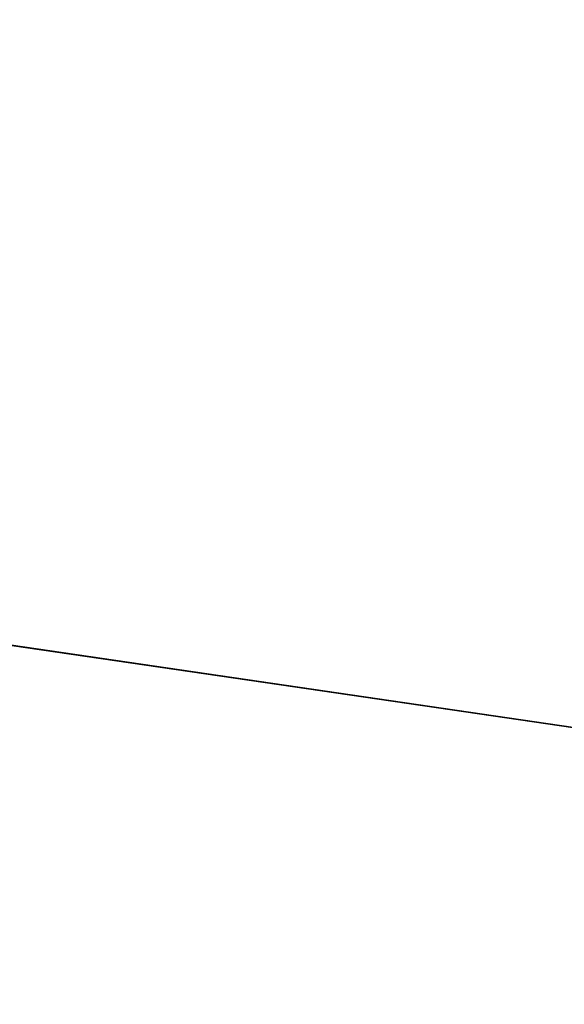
# Model space of a CAD drawing. Header units: millimetres. Extents: x -664 to 605, y -504 to 706.
# Tile 57 of 66: x -155.7463 to -155.6913, y 9.6989 to 9.7983. Entities that reach past the tile are written whole.
import ezdxf

# ---------------------------------------------------------------- set-up
doc = ezdxf.new("R2010")
doc.units = ezdxf.units.MM
doc.layers.add('1', color=7, linetype='Continuous')

# ---------------------------------------------------------------- blocks, each defined once
blk = doc.blocks.new('Bloque 07')
at = {"layer": '1', "color": 35, "true_color": 0xb87333}
for p, q in [((67.208514, 0, 540.137884), (67.220832, 0, 540.150201)), ((67.220832, 0, 540.843541), (67.208514, 0, 540.855859)), ((67.208514, 0, 540.855859), (67.220832, 0, 540.843541)), ((67.220832, 0, 540.150201), (67.208514, 0, 540.137884)), ((67.208514, 0, 542.146321), (67.220832, 0, 542.158638)), ((67.220832, 0, 542.851978), (67.208514, 0, 542.864296)), ((67.208514, 0, 542.864296), (67.220832, 0, 542.851978)), ((67.220832, 0, 542.158638), (67.208514, 0, 542.146321)), ((67.208514, 0, 544.154758), (67.220832, 0, 544.167075)), ((67.220832, 0, 544.860415), (67.208514, 0, 544.872733)), ((67.208514, 0, 544.872733), (67.220832, 0, 544.860415)), ((67.220832, 0, 544.167075), (67.208514, 0, 544.154758)), ((67.208514, 0, 546.163195), (67.220832, 0, 546.175512)), ((67.220832, 0, 546.868852), (67.208514, 0, 546.88117)), ((67.208514, 0, 546.88117), (67.220832, 0, 546.868852)), ((67.220832, 0, 546.175512), (67.208514, 0, 546.163195)), ((67.208514, 0, 548.171632), (67.220832, 0, 548.183949)), ((67.220832, 0, 548.877289), (67.208514, 0, 548.889607)), ((67.208514, 0, 548.889607), (67.220832, 0, 548.877289)), ((67.220832, 0, 548.183949), (67.208514, 0, 548.171632)), ((67.208514, 0, 550.180069), (67.220832, 0, 550.192386)), ((67.220832, 0, 550.885726), (67.208514, 0, 550.898044)), ((67.208514, 0, 550.898044), (67.220832, 0, 550.885726)), ((67.220832, 0, 550.192386), (67.208514, 0, 550.180069)), ((67.208514, 0, 552.188506), (67.220832, 0, 552.200823)), ((67.220832, 0, 552.894163), (67.208514, 0, 552.906481)), ((67.208514, 0, 552.906481), (67.220832, 0, 552.894163)), ((67.220832, 0, 552.200823), (67.208514, 0, 552.188506)), ((67.208514, 0, 554.196943), (67.220832, 0, 554.20926)), ((67.220832, 0, 554.9026), (67.208514, 0, 554.914918)), ((67.208514, 0, 554.914918), (67.220832, 0, 554.9026)), ((67.220832, 0, 554.20926), (67.208514, 0, 554.196943)), ((67.208514, 0, 556.20538), (67.220832, 0, 556.217697)), ((67.220832, 0, 556.911037), (67.208514, 0, 556.923355)), ((67.208514, 0, 556.923355), (67.220832, 0, 556.911037)), ((67.220832, 0, 556.217697), (67.208514, 0, 556.20538)), ((67.208514, 0, 558.213817), (67.220832, 0, 558.226134)), ((67.220832, 0, 558.919474), (67.208514, 0, 558.931792)), ((67.208514, 0, 558.931792), (67.220832, 0, 558.919474)), ((67.220832, 0, 558.226134), (67.208514, 0, 558.213817)), ((67.208514, 0, 560.222254), (67.220832, 0, 560.234571)), ((67.220832, 0, 560.927911), (67.208514, 0, 560.940229)), ((67.208514, 0, 560.940229), (67.220832, 0, 560.927911)), ((67.220832, 0, 560.234571), (67.208514, 0, 560.222254)), ((67.208514, 0, 562.230691), (67.220832, 0, 562.243008)), ((67.220832, 0, 562.936348), (67.208514, 0, 562.948666)), ((67.208514, 0, 562.948666), (67.220832, 0, 562.936348)), ((67.220832, 0, 562.243008), (67.208514, 0, 562.230691)), ((67.208514, 0, 564.239128), (67.220832, 0, 564.251445)), ((67.220832, 0, 564.944785), (67.208514, 0, 564.957103)), ((67.208514, 0, 564.957103), (67.220832, 0, 564.944785)), ((67.220832, 0, 564.251445), (67.208514, 0, 564.239128)), ((67.208514, 0, 566.247565), (67.220832, 0, 566.259882)), ((67.220832, 0, 566.953223), (67.208514, 0, 566.96554)), ((67.208514, 0, 566.96554), (67.220832, 0, 566.953223)), ((67.220832, 0, 566.259882), (67.208514, 0, 566.247565)), ((67.208514, 0, 568.256002), (67.220832, 0, 568.268319)), ((67.220832, 0, 568.96166), (67.208514, 0, 568.973977)), ((67.208514, 0, 568.973977), (67.220832, 0, 568.96166)), ((67.220832, 0, 568.268319), (67.208514, 0, 568.256002)), ((67.208514, 0, 570.264439), (67.220832, 0, 570.276756)), ((67.220832, 0, 570.970097), (67.208514, 0, 570.982414)), ((67.208514, 0, 570.982414), (67.220832, 0, 570.970097)), ((67.220832, 0, 570.276756), (67.208514, 0, 570.264439)), ((67.208514, 0, 572.272876), (67.220832, 0, 572.285193)), ((67.220832, 0, 572.978534), (67.208514, 0, 572.990851)), ((67.208514, 0, 572.990851), (67.220832, 0, 572.978534)), ((67.220832, 0, 572.285193), (67.208514, 0, 572.272876)), ((67.208514, 0, 574.281313), (67.220832, 0, 574.29363)), ((67.220832, 0, 574.986971), (67.208514, 0, 574.999288)), ((67.208514, 0, 574.999288), (67.220832, 0, 574.986971)), ((67.220832, 0, 574.29363), (67.208514, 0, 574.281313)), ((67.208514, 0, 576.28975), (67.220832, 0, 576.302067)), ((67.220832, 0, 576.995408), (67.208514, 0, 577.007725)), ((67.208514, 0, 577.007725), (67.220832, 0, 576.995408)), ((67.220832, 0, 576.302067), (67.208514, 0, 576.28975)), ((67.208514, 0, 578.298187), (67.220832, 0, 578.310504)), ((67.220832, 0, 579.003845), (67.208514, 0, 579.016162)), ((67.208514, 0, 579.016162), (67.220832, 0, 579.003845)), ((67.220832, 0, 578.310504), (67.208514, 0, 578.298187)), ((67.208514, 0, 580.306624), (67.220832, 0, 580.318941)), ((67.220832, 0, 581.012282), (67.208514, 0, 581.024599)), ((67.208514, 0, 581.024599), (67.220832, 0, 581.012282)), ((67.220832, 0, 580.318941), (67.208514, 0, 580.306624)), ((67.208514, 0, 582.315061), (67.220832, 0, 582.327378)), ((67.220832, 0, 583.020719), (67.208514, 0, 583.033036)), ((67.208514, 0, 583.033036), (67.220832, 0, 583.020719)), ((67.220832, 0, 582.327378), (67.208514, 0, 582.315061)), ((67.208514, 0, 584.323498), (67.220832, 0, 584.335815)), ((67.220832, 0, 585.029156), (67.208514, 0, 585.041473)), ((67.208514, 0, 585.041473), (67.220832, 0, 585.029156)), ((67.220832, 0, 584.335815), (67.208514, 0, 584.323498)), ((67.208514, 0, 586.331935), (67.220832, 0, 586.344252)), ((67.220832, 0, 587.037593), (67.208514, 0, 587.04991)), ((67.208514, 0, 587.04991), (67.220832, 0, 587.037593)), ((67.220832, 0, 586.344252), (67.208514, 0, 586.331935)), ((67.220832, 0, 540.150201), (67.232712, 0, 540.162941)), ((67.232712, 0, 540.830802), (67.220832, 0, 540.843541)), ((67.220832, 0, 540.843541), (67.232712, 0, 540.830802)), ((67.232712, 0, 540.162941), (67.220832, 0, 540.150201)), ((67.220832, 0, 542.158638), (67.232712, 0, 542.171378)), ((67.232712, 0, 542.839239), (67.220832, 0, 542.851978)), ((67.220832, 0, 542.851978), (67.232712, 0, 542.839239)), ((67.232712, 0, 542.171378), (67.220832, 0, 542.158638)), ((67.220832, 0, 544.167075), (67.232712, 0, 544.179815)), ((67.232712, 0, 544.847676), (67.220832, 0, 544.860415)), ((67.220832, 0, 544.860415), (67.232712, 0, 544.847676)), ((67.232712, 0, 544.179815), (67.220832, 0, 544.167075)), ((67.220832, 0, 546.175512), (67.232712, 0, 546.188252)), ((67.232712, 0, 546.856113), (67.220832, 0, 546.868852)), ((67.220832, 0, 546.868852), (67.232712, 0, 546.856113)), ((67.232712, 0, 546.188252), (67.220832, 0, 546.175512)), ((67.220832, 0, 548.183949), (67.232712, 0, 548.196689)), ((67.232712, 0, 548.86455), (67.220832, 0, 548.877289)), ((67.220832, 0, 548.877289), (67.232712, 0, 548.86455)), ((67.232712, 0, 548.196689), (67.220832, 0, 548.183949)), ((67.220832, 0, 550.192386), (67.232712, 0, 550.205126)), ((67.232712, 0, 550.872987), (67.220832, 0, 550.885726)), ((67.220832, 0, 550.885726), (67.232712, 0, 550.872987)), ((67.232712, 0, 550.205126), (67.220832, 0, 550.192386)), ((67.220832, 0, 552.200823), (67.232712, 0, 552.213563)), ((67.232712, 0, 552.881424), (67.220832, 0, 552.894163)), ((67.220832, 0, 552.894163), (67.232712, 0, 552.881424)), ((67.232712, 0, 552.213563), (67.220832, 0, 552.200823)), ((67.220832, 0, 554.20926), (67.232712, 0, 554.222)), ((67.232712, 0, 554.889861), (67.220832, 0, 554.9026)), ((67.220832, 0, 554.9026), (67.232712, 0, 554.889861)), ((67.232712, 0, 554.222), (67.220832, 0, 554.20926)), ((67.220832, 0, 556.217697), (67.232712, 0, 556.230437)), ((67.232712, 0, 556.898298), (67.220832, 0, 556.911037)), ((67.220832, 0, 556.911037), (67.232712, 0, 556.898298)), ((67.232712, 0, 556.230437), (67.220832, 0, 556.217697)), ((67.220832, 0, 558.226134), (67.232712, 0, 558.238874)), ((67.232712, 0, 558.906735), (67.220832, 0, 558.919474)), ((67.220832, 0, 558.919474), (67.232712, 0, 558.906735)), ((67.232712, 0, 558.238874), (67.220832, 0, 558.226134)), ((67.220832, 0, 560.234571), (67.232712, 0, 560.247311)), ((67.232712, 0, 560.915172), (67.220832, 0, 560.927911)), ((67.220832, 0, 560.927911), (67.232712, 0, 560.915172)), ((67.232712, 0, 560.247311), (67.220832, 0, 560.234571)), ((67.220832, 0, 562.243008), (67.232712, 0, 562.255748)), ((67.232712, 0, 562.923609), (67.220832, 0, 562.936348)), ((67.220832, 0, 562.936348), (67.232712, 0, 562.923609)), ((67.232712, 0, 562.255748), (67.220832, 0, 562.243008)), ((67.220832, 0, 564.251445), (67.232712, 0, 564.264185)), ((67.232712, 0, 564.932046), (67.220832, 0, 564.944785)), ((67.220832, 0, 564.944785), (67.232712, 0, 564.932046)), ((67.232712, 0, 564.264185), (67.220832, 0, 564.251445)), ((67.220832, 0, 566.259882), (67.232712, 0, 566.272622)), ((67.232712, 0, 566.940483), (67.220832, 0, 566.953223)), ((67.220832, 0, 566.953223), (67.232712, 0, 566.940483)), ((67.232712, 0, 566.272622), (67.220832, 0, 566.259882)), ((67.220832, 0, 568.268319), (67.232712, 0, 568.281059)), ((67.232712, 0, 568.94892), (67.220832, 0, 568.96166)), ((67.220832, 0, 568.96166), (67.232712, 0, 568.94892)), ((67.232712, 0, 568.281059), (67.220832, 0, 568.268319)), ((67.220832, 0, 570.276756), (67.232712, 0, 570.289496)), ((67.232712, 0, 570.957357), (67.220832, 0, 570.970097)), ((67.220832, 0, 570.970097), (67.232712, 0, 570.957357)), ((67.232712, 0, 570.289496), (67.220832, 0, 570.276756)), ((67.220832, 0, 572.285193), (67.232712, 0, 572.297933)), ((67.232712, 0, 572.965794), (67.220832, 0, 572.978534)), ((67.220832, 0, 572.978534), (67.232712, 0, 572.965794)), ((67.232712, 0, 572.297933), (67.220832, 0, 572.285193)), ((67.220832, 0, 574.29363), (67.232712, 0, 574.30637)), ((67.232712, 0, 574.974231), (67.220832, 0, 574.986971)), ((67.220832, 0, 574.986971), (67.232712, 0, 574.974231)), ((67.232712, 0, 574.30637), (67.220832, 0, 574.29363)), ((67.220832, 0, 576.302067), (67.232712, 0, 576.314807)), ((67.232712, 0, 576.982668), (67.220832, 0, 576.995408)), ((67.220832, 0, 576.995408), (67.232712, 0, 576.982668)), ((67.232712, 0, 576.314807), (67.220832, 0, 576.302067)), ((67.220832, 0, 578.310504), (67.232712, 0, 578.323244)), ((67.232712, 0, 578.991105), (67.220832, 0, 579.003845)), ((67.220832, 0, 579.003845), (67.232712, 0, 578.991105)), ((67.232712, 0, 578.323244), (67.220832, 0, 578.310504)), ((67.220832, 0, 580.318941), (67.232712, 0, 580.331681)), ((67.232712, 0, 580.999542), (67.220832, 0, 581.012282)), ((67.220832, 0, 581.012282), (67.232712, 0, 580.999542)), ((67.232712, 0, 580.331681), (67.220832, 0, 580.318941)), ((67.220832, 0, 582.327378), (67.232712, 0, 582.340118)), ((67.232712, 0, 583.007979), (67.220832, 0, 583.020719)), ((67.220832, 0, 583.020719), (67.232712, 0, 583.007979)), ((67.232712, 0, 582.340118), (67.220832, 0, 582.327378)), ((67.220832, 0, 584.335815), (67.232712, 0, 584.348555)), ((67.232712, 0, 585.016416), (67.220832, 0, 585.029156)), ((67.220832, 0, 585.029156), (67.232712, 0, 585.016416)), ((67.232712, 0, 584.348555), (67.220832, 0, 584.335815)), ((67.220832, 0, 586.344252), (67.232712, 0, 586.356992)), ((67.232712, 0, 587.024853), (67.220832, 0, 587.037593)), ((67.220832, 0, 587.037593), (67.232712, 0, 587.024853)), ((67.232712, 0, 586.356992), (67.220832, 0, 586.344252)), ((67.232712, 0, 540.162941), (67.24414, 0, 540.176087)), ((67.24414, 0, 540.817655), (67.232712, 0, 540.830802)), ((67.232712, 0, 540.830802), (67.24414, 0, 540.817655)), ((67.24414, 0, 540.176087), (67.232712, 0, 540.162941)), ((67.232712, 0, 542.171378), (67.24414, 0, 542.184524)), ((67.24414, 0, 542.826092), (67.232712, 0, 542.839239)), ((67.232712, 0, 542.839239), (67.24414, 0, 542.826092)), ((67.24414, 0, 542.184524), (67.232712, 0, 542.171378)), ((67.232712, 0, 544.179815), (67.24414, 0, 544.192961)), ((67.24414, 0, 544.834529), (67.232712, 0, 544.847676)), ((67.232712, 0, 544.847676), (67.24414, 0, 544.834529)), ((67.24414, 0, 544.192961), (67.232712, 0, 544.179815)), ((67.232712, 0, 546.188252), (67.24414, 0, 546.201398)), ((67.24414, 0, 546.842966), (67.232712, 0, 546.856113)), ((67.232712, 0, 546.856113), (67.24414, 0, 546.842966)), ((67.24414, 0, 546.201398), (67.232712, 0, 546.188252)), ((67.232712, 0, 548.196689), (67.24414, 0, 548.209835)), ((67.24414, 0, 548.851403), (67.232712, 0, 548.86455)), ((67.232712, 0, 548.86455), (67.24414, 0, 548.851403)), ((67.24414, 0, 548.209835), (67.232712, 0, 548.196689)), ((67.232712, 0, 550.205126), (67.24414, 0, 550.218272)), ((67.24414, 0, 550.85984), (67.232712, 0, 550.872987)), ((67.232712, 0, 550.872987), (67.24414, 0, 550.85984)), ((67.24414, 0, 550.218272), (67.232712, 0, 550.205126)), ((67.232712, 0, 552.213563), (67.24414, 0, 552.226709)), ((67.24414, 0, 552.868277), (67.232712, 0, 552.881424)), ((67.232712, 0, 552.881424), (67.24414, 0, 552.868277)), ((67.24414, 0, 552.226709), (67.232712, 0, 552.213563)), ((67.232712, 0, 554.222), (67.24414, 0, 554.235146)), ((67.24414, 0, 554.876714), (67.232712, 0, 554.889861)), ((67.232712, 0, 554.889861), (67.24414, 0, 554.876714)), ((67.24414, 0, 554.235146), (67.232712, 0, 554.222)), ((67.232712, 0, 556.230437), (67.24414, 0, 556.243583)), ((67.24414, 0, 556.885151), (67.232712, 0, 556.898298)), ((67.232712, 0, 556.898298), (67.24414, 0, 556.885151)), ((67.24414, 0, 556.243583), (67.232712, 0, 556.230437)), ((67.232712, 0, 558.238874), (67.24414, 0, 558.25202)), ((67.24414, 0, 558.893588), (67.232712, 0, 558.906735)), ((67.232712, 0, 558.906735), (67.24414, 0, 558.893588)), ((67.24414, 0, 558.25202), (67.232712, 0, 558.238874)), ((67.232712, 0, 560.247311), (67.24414, 0, 560.260457)), ((67.24414, 0, 560.902025), (67.232712, 0, 560.915172)), ((67.232712, 0, 560.915172), (67.24414, 0, 560.902025)), ((67.24414, 0, 560.260457), (67.232712, 0, 560.247311)), ((67.232712, 0, 562.255748), (67.24414, 0, 562.268894)), ((67.24414, 0, 562.910462), (67.232712, 0, 562.923609)), ((67.232712, 0, 562.923609), (67.24414, 0, 562.910462)), ((67.24414, 0, 562.268894), (67.232712, 0, 562.255748)), ((67.232712, 0, 564.264185), (67.24414, 0, 564.277331)), ((67.24414, 0, 564.918899), (67.232712, 0, 564.932046)), ((67.232712, 0, 564.932046), (67.24414, 0, 564.918899)), ((67.24414, 0, 564.277331), (67.232712, 0, 564.264185)), ((67.232712, 0, 566.272622), (67.24414, 0, 566.285768)), ((67.24414, 0, 566.927336), (67.232712, 0, 566.940483)), ((67.232712, 0, 566.940483), (67.24414, 0, 566.927336)), ((67.24414, 0, 566.285768), (67.232712, 0, 566.272622)), ((67.232712, 0, 568.281059), (67.24414, 0, 568.294205)), ((67.24414, 0, 568.935773), (67.232712, 0, 568.94892)), ((67.232712, 0, 568.94892), (67.24414, 0, 568.935773)), ((67.24414, 0, 568.294205), (67.232712, 0, 568.281059)), ((67.232712, 0, 570.289496), (67.24414, 0, 570.302642)), ((67.24414, 0, 570.94421), (67.232712, 0, 570.957357)), ((67.232712, 0, 570.957357), (67.24414, 0, 570.94421)), ((67.24414, 0, 570.302642), (67.232712, 0, 570.289496)), ((67.232712, 0, 572.297933), (67.24414, 0, 572.311079)), ((67.24414, 0, 572.952647), (67.232712, 0, 572.965794)), ((67.232712, 0, 572.965794), (67.24414, 0, 572.952647)), ((67.24414, 0, 572.311079), (67.232712, 0, 572.297933)), ((67.232712, 0, 574.30637), (67.24414, 0, 574.319516)), ((67.24414, 0, 574.961084), (67.232712, 0, 574.974231)), ((67.232712, 0, 574.974231), (67.24414, 0, 574.961084)), ((67.24414, 0, 574.319516), (67.232712, 0, 574.30637)), ((67.232712, 0, 576.314807), (67.24414, 0, 576.327953)), ((67.24414, 0, 576.969521), (67.232712, 0, 576.982668)), ((67.232712, 0, 576.982668), (67.24414, 0, 576.969521)), ((67.24414, 0, 576.327953), (67.232712, 0, 576.314807)), ((67.232712, 0, 578.323244), (67.24414, 0, 578.33639)), ((67.24414, 0, 578.977958), (67.232712, 0, 578.991105)), ((67.232712, 0, 578.991105), (67.24414, 0, 578.977958)), ((67.24414, 0, 578.33639), (67.232712, 0, 578.323244)), ((67.232712, 0, 580.331681), (67.24414, 0, 580.344827)), ((67.24414, 0, 580.986395), (67.232712, 0, 580.999542)), ((67.232712, 0, 580.999542), (67.24414, 0, 580.986395)), ((67.24414, 0, 580.344827), (67.232712, 0, 580.331681)), ((67.232712, 0, 582.340118), (67.24414, 0, 582.353264)), ((67.24414, 0, 582.994832), (67.232712, 0, 583.007979)), ((67.232712, 0, 583.007979), (67.24414, 0, 582.994832)), ((67.24414, 0, 582.353264), (67.232712, 0, 582.340118)), ((67.232712, 0, 584.348555), (67.24414, 0, 584.361701)), ((67.24414, 0, 585.003269), (67.232712, 0, 585.016416)), ((67.232712, 0, 585.016416), (67.24414, 0, 585.003269)), ((67.24414, 0, 584.361701), (67.232712, 0, 584.348555)), ((67.232712, 0, 586.356992), (67.24414, 0, 586.370138)), ((67.24414, 0, 587.011706), (67.232712, 0, 587.024853)), ((67.232712, 0, 587.024853), (67.24414, 0, 587.011706)), ((67.24414, 0, 586.370138), (67.232712, 0, 586.356992)), ((67.24414, 0, 540.176087), (67.255102, 0, 540.189624)), ((67.255102, 0, 540.804118), (67.24414, 0, 540.817655)), ((67.24414, 0, 540.817655), (67.255102, 0, 540.804118)), ((67.255102, 0, 540.189624), (67.24414, 0, 540.176087)), ((67.24414, 0, 542.184524), (67.255102, 0, 542.198061)), ((67.255102, 0, 542.812555), (67.24414, 0, 542.826092)), ((67.24414, 0, 542.826092), (67.255102, 0, 542.812555)), ((67.255102, 0, 542.198061), (67.24414, 0, 542.184524)), ((67.24414, 0, 544.192961), (67.255102, 0, 544.206498)), ((67.255102, 0, 544.820992), (67.24414, 0, 544.834529)), ((67.24414, 0, 544.834529), (67.255102, 0, 544.820992)), ((67.255102, 0, 544.206498), (67.24414, 0, 544.192961)), ((67.24414, 0, 546.201398), (67.255102, 0, 546.214935)), ((67.255102, 0, 546.829429), (67.24414, 0, 546.842966)), ((67.24414, 0, 546.842966), (67.255102, 0, 546.829429)), ((67.255102, 0, 546.214935), (67.24414, 0, 546.201398)), ((67.24414, 0, 548.209835), (67.255102, 0, 548.223372)), ((67.255102, 0, 548.837866), (67.24414, 0, 548.851403)), ((67.24414, 0, 548.851403), (67.255102, 0, 548.837866)), ((67.255102, 0, 548.223372), (67.24414, 0, 548.209835)), ((67.24414, 0, 550.218272), (67.255102, 0, 550.231809)), ((67.255102, 0, 550.846303), (67.24414, 0, 550.85984)), ((67.24414, 0, 550.85984), (67.255102, 0, 550.846303)), ((67.255102, 0, 550.231809), (67.24414, 0, 550.218272)), ((67.24414, 0, 552.226709), (67.255102, 0, 552.240246)), ((67.255102, 0, 552.85474), (67.24414, 0, 552.868277)), ((67.24414, 0, 552.868277), (67.255102, 0, 552.85474)), ((67.255102, 0, 552.240246), (67.24414, 0, 552.226709)), ((67.24414, 0, 554.235146), (67.255102, 0, 554.248683)), ((67.255102, 0, 554.863177), (67.24414, 0, 554.876714)), ((67.24414, 0, 554.876714), (67.255102, 0, 554.863177)), ((67.255102, 0, 554.248683), (67.24414, 0, 554.235146)), ((67.24414, 0, 556.243583), (67.255102, 0, 556.257121)), ((67.255102, 0, 556.871614), (67.24414, 0, 556.885151)), ((67.24414, 0, 556.885151), (67.255102, 0, 556.871614)), ((67.255102, 0, 556.257121), (67.24414, 0, 556.243583)), ((67.24414, 0, 558.25202), (67.255102, 0, 558.265558)), ((67.255102, 0, 558.880051), (67.24414, 0, 558.893588)), ((67.24414, 0, 558.893588), (67.255102, 0, 558.880051)), ((67.255102, 0, 558.265558), (67.24414, 0, 558.25202)), ((67.24414, 0, 560.260457), (67.255102, 0, 560.273995)), ((67.255102, 0, 560.888488), (67.24414, 0, 560.902025)), ((67.24414, 0, 560.902025), (67.255102, 0, 560.888488)), ((67.255102, 0, 560.273995), (67.24414, 0, 560.260457)), ((67.24414, 0, 562.268894), (67.255102, 0, 562.282432)), ((67.255102, 0, 562.896925), (67.24414, 0, 562.910462)), ((67.24414, 0, 562.910462), (67.255102, 0, 562.896925)), ((67.255102, 0, 562.282432), (67.24414, 0, 562.268894)), ((67.24414, 0, 564.277331), (67.255102, 0, 564.290869)), ((67.255102, 0, 564.905362), (67.24414, 0, 564.918899)), ((67.24414, 0, 564.918899), (67.255102, 0, 564.905362)), ((67.255102, 0, 564.290869), (67.24414, 0, 564.277331)), ((67.24414, 0, 566.285768), (67.255102, 0, 566.299306)), ((67.255102, 0, 566.913799), (67.24414, 0, 566.927336)), ((67.24414, 0, 566.927336), (67.255102, 0, 566.913799)), ((67.255102, 0, 566.299306), (67.24414, 0, 566.285768)), ((67.24414, 0, 568.294205), (67.255102, 0, 568.307743)), ((67.255102, 0, 568.922236), (67.24414, 0, 568.935773)), ((67.24414, 0, 568.935773), (67.255102, 0, 568.922236)), ((67.255102, 0, 568.307743), (67.24414, 0, 568.294205)), ((67.24414, 0, 570.302642), (67.255102, 0, 570.31618)), ((67.255102, 0, 570.930673), (67.24414, 0, 570.94421)), ((67.24414, 0, 570.94421), (67.255102, 0, 570.930673)), ((67.255102, 0, 570.31618), (67.24414, 0, 570.302642)), ((67.24414, 0, 572.311079), (67.255102, 0, 572.324617)), ((67.255102, 0, 572.93911), (67.24414, 0, 572.952647)), ((67.24414, 0, 572.952647), (67.255102, 0, 572.93911)), ((67.255102, 0, 572.324617), (67.24414, 0, 572.311079)), ((67.24414, 0, 574.319516), (67.255102, 0, 574.333054)), ((67.255102, 0, 574.947547), (67.24414, 0, 574.961084)), ((67.24414, 0, 574.961084), (67.255102, 0, 574.947547)), ((67.255102, 0, 574.333054), (67.24414, 0, 574.319516)), ((67.24414, 0, 576.327953), (67.255102, 0, 576.341491)), ((67.255102, 0, 576.955984), (67.24414, 0, 576.969521)), ((67.24414, 0, 576.969521), (67.255102, 0, 576.955984)), ((67.255102, 0, 576.341491), (67.24414, 0, 576.327953)), ((67.24414, 0, 578.33639), (67.255102, 0, 578.349928)), ((67.255102, 0, 578.964421), (67.24414, 0, 578.977958)), ((67.24414, 0, 578.977958), (67.255102, 0, 578.964421)), ((67.255102, 0, 578.349928), (67.24414, 0, 578.33639)), ((67.24414, 0, 580.344827), (67.255102, 0, 580.358365)), ((67.255102, 0, 580.972858), (67.24414, 0, 580.986395)), ((67.24414, 0, 580.986395), (67.255102, 0, 580.972858)), ((67.255102, 0, 580.358365), (67.24414, 0, 580.344827)), ((67.24414, 0, 582.353264), (67.255102, 0, 582.366802)), ((67.255102, 0, 582.981295), (67.24414, 0, 582.994832)), ((67.24414, 0, 582.994832), (67.255102, 0, 582.981295)), ((67.255102, 0, 582.366802), (67.24414, 0, 582.353264)), ((67.24414, 0, 584.361701), (67.255102, 0, 584.375239)), ((67.255102, 0, 584.989732), (67.24414, 0, 585.003269)), ((67.24414, 0, 585.003269), (67.255102, 0, 584.989732)), ((67.255102, 0, 584.375239), (67.24414, 0, 584.361701)), ((67.24414, 0, 586.370138), (67.255102, 0, 586.383676)), ((67.255102, 0, 586.998169), (67.24414, 0, 587.011706)), ((67.24414, 0, 587.011706), (67.255102, 0, 586.998169)), ((67.255102, 0, 586.383676), (67.24414, 0, 586.370138)), ((67.255102, 0, 540.189624), (67.265585, 0, 540.203536)), ((67.265585, 0, 540.790206), (67.255102, 0, 540.804118)), ((67.255102, 0, 540.804118), (67.265585, 0, 540.790206)), ((67.265585, 0, 540.203536), (67.255102, 0, 540.189624)), ((67.255102, 0, 542.198061), (67.265585, 0, 542.211973)), ((67.265585, 0, 542.798643), (67.255102, 0, 542.812555)), ((67.255102, 0, 542.812555), (67.265585, 0, 542.798643)), ((67.265585, 0, 542.211973), (67.255102, 0, 542.198061)), ((67.255102, 0, 544.206498), (67.265585, 0, 544.22041)), ((67.265585, 0, 544.80708), (67.255102, 0, 544.820992)), ((67.255102, 0, 544.820992), (67.265585, 0, 544.80708)), ((67.265585, 0, 544.22041), (67.255102, 0, 544.206498)), ((67.255102, 0, 546.214935), (67.265585, 0, 546.228847)), ((67.265585, 0, 546.815517), (67.255102, 0, 546.829429)), ((67.255102, 0, 546.829429), (67.265585, 0, 546.815517)), ((67.265585, 0, 546.228847), (67.255102, 0, 546.214935)), ((67.255102, 0, 548.223372), (67.265585, 0, 548.237284)), ((67.265585, 0, 548.823954), (67.255102, 0, 548.837866)), ((67.255102, 0, 548.837866), (67.265585, 0, 548.823954)), ((67.265585, 0, 548.237284), (67.255102, 0, 548.223372)), ((67.255102, 0, 550.231809), (67.265585, 0, 550.245721)), ((67.265585, 0, 550.832391), (67.255102, 0, 550.846303)), ((67.255102, 0, 550.846303), (67.265585, 0, 550.832391)), ((67.265585, 0, 550.245721), (67.255102, 0, 550.231809)), ((67.255102, 0, 552.240246), (67.265585, 0, 552.254158)), ((67.265585, 0, 552.840828), (67.255102, 0, 552.85474)), ((67.255102, 0, 552.85474), (67.265585, 0, 552.840828)), ((67.265585, 0, 552.254158), (67.255102, 0, 552.240246)), ((67.255102, 0, 554.248683), (67.265585, 0, 554.262595)), ((67.265585, 0, 554.849265), (67.255102, 0, 554.863177)), ((67.255102, 0, 554.863177), (67.265585, 0, 554.849265)), ((67.265585, 0, 554.262595), (67.255102, 0, 554.248683)), ((67.255102, 0, 556.257121), (67.265585, 0, 556.271032)), ((67.265585, 0, 556.857702), (67.255102, 0, 556.871614)), ((67.255102, 0, 556.871614), (67.265585, 0, 556.857702)), ((67.265585, 0, 556.271032), (67.255102, 0, 556.257121)), ((67.255102, 0, 558.265558), (67.265585, 0, 558.279469)), ((67.265585, 0, 558.866139), (67.255102, 0, 558.880051)), ((67.255102, 0, 558.880051), (67.265585, 0, 558.866139)), ((67.265585, 0, 558.279469), (67.255102, 0, 558.265558)), ((67.255102, 0, 560.273995), (67.265585, 0, 560.287906)), ((67.265585, 0, 560.874576), (67.255102, 0, 560.888488)), ((67.255102, 0, 560.888488), (67.265585, 0, 560.874576)), ((67.265585, 0, 560.287906), (67.255102, 0, 560.273995)), ((67.255102, 0, 562.282432), (67.265585, 0, 562.296343)), ((67.265585, 0, 562.883013), (67.255102, 0, 562.896925)), ((67.255102, 0, 562.896925), (67.265585, 0, 562.883013)), ((67.265585, 0, 562.296343), (67.255102, 0, 562.282432)), ((67.255102, 0, 564.290869), (67.265585, 0, 564.30478)), ((67.265585, 0, 564.89145), (67.255102, 0, 564.905362)), ((67.255102, 0, 564.905362), (67.265585, 0, 564.89145)), ((67.265585, 0, 564.30478), (67.255102, 0, 564.290869)), ((67.255102, 0, 566.299306), (67.265585, 0, 566.313217)), ((67.265585, 0, 566.899887), (67.255102, 0, 566.913799)), ((67.255102, 0, 566.913799), (67.265585, 0, 566.899887)), ((67.265585, 0, 566.313217), (67.255102, 0, 566.299306)), ((67.255102, 0, 568.307743), (67.265585, 0, 568.321654)), ((67.265585, 0, 568.908324), (67.255102, 0, 568.922236)), ((67.255102, 0, 568.922236), (67.265585, 0, 568.908324)), ((67.265585, 0, 568.321654), (67.255102, 0, 568.307743)), ((67.255102, 0, 570.31618), (67.265585, 0, 570.330091)), ((67.265585, 0, 570.916761), (67.255102, 0, 570.930673)), ((67.255102, 0, 570.930673), (67.265585, 0, 570.916761)), ((67.265585, 0, 570.330091), (67.255102, 0, 570.31618)), ((67.255102, 0, 572.324617), (67.265585, 0, 572.338528)), ((67.265585, 0, 572.925198), (67.255102, 0, 572.93911)), ((67.255102, 0, 572.93911), (67.265585, 0, 572.925198)), ((67.265585, 0, 572.338528), (67.255102, 0, 572.324617)), ((67.255102, 0, 574.333054), (67.265585, 0, 574.346965)), ((67.265585, 0, 574.933635), (67.255102, 0, 574.947547)), ((67.255102, 0, 574.947547), (67.265585, 0, 574.933635)), ((67.265585, 0, 574.346965), (67.255102, 0, 574.333054)), ((67.255102, 0, 576.341491), (67.265585, 0, 576.355402)), ((67.265585, 0, 576.942072), (67.255102, 0, 576.955984)), ((67.255102, 0, 576.955984), (67.265585, 0, 576.942072)), ((67.265585, 0, 576.355402), (67.255102, 0, 576.341491)), ((67.255102, 0, 578.349928), (67.265585, 0, 578.363839)), ((67.265585, 0, 578.950509), (67.255102, 0, 578.964421)), ((67.255102, 0, 578.964421), (67.265585, 0, 578.950509)), ((67.265585, 0, 578.363839), (67.255102, 0, 578.349928)), ((67.255102, 0, 580.358365), (67.265585, 0, 580.372276)), ((67.265585, 0, 580.958946), (67.255102, 0, 580.972858)), ((67.255102, 0, 580.972858), (67.265585, 0, 580.958946)), ((67.265585, 0, 580.372276), (67.255102, 0, 580.358365)), ((67.255102, 0, 582.366802), (67.265585, 0, 582.380713)), ((67.265585, 0, 582.967383), (67.255102, 0, 582.981295)), ((67.255102, 0, 582.981295), (67.265585, 0, 582.967383)), ((67.265585, 0, 582.380713), (67.255102, 0, 582.366802)), ((67.255102, 0, 584.375239), (67.265585, 0, 584.38915)), ((67.265585, 0, 584.97582), (67.255102, 0, 584.989732)), ((67.255102, 0, 584.989732), (67.265585, 0, 584.97582)), ((67.265585, 0, 584.38915), (67.255102, 0, 584.375239)), ((67.255102, 0, 586.383676), (67.265585, 0, 586.397587)), ((67.265585, 0, 586.984257), (67.255102, 0, 586.998169)), ((67.255102, 0, 586.998169), (67.265585, 0, 586.984257)), ((67.265585, 0, 586.397587), (67.255102, 0, 586.383676)), ((67.265585, 0, 540.203536), (67.275577, 0, 540.217805)), ((67.275576, 0, 540.775937), (67.265585, 0, 540.790206)), ((67.265585, 0, 540.790206), (67.275576, 0, 540.775937)), ((67.275577, 0, 540.217805), (67.265585, 0, 540.203536)), ((67.265585, 0, 542.211973), (67.275577, 0, 542.226242)), ((67.275576, 0, 542.784374), (67.265585, 0, 542.798643)), ((67.265585, 0, 542.798643), (67.275576, 0, 542.784374)), ((67.275577, 0, 542.226242), (67.265585, 0, 542.211973)), ((67.265585, 0, 544.22041), (67.275577, 0, 544.234679)), ((67.275576, 0, 544.792811), (67.265585, 0, 544.80708)), ((67.265585, 0, 544.80708), (67.275576, 0, 544.792811)), ((67.275577, 0, 544.234679), (67.265585, 0, 544.22041)), ((67.265585, 0, 546.228847), (67.275577, 0, 546.243116)), ((67.275576, 0, 546.801248), (67.265585, 0, 546.815517)), ((67.265585, 0, 546.815517), (67.275576, 0, 546.801248)), ((67.275577, 0, 546.243116), (67.265585, 0, 546.228847)), ((67.265585, 0, 548.237284), (67.275577, 0, 548.251553)), ((67.275576, 0, 548.809685), (67.265585, 0, 548.823954)), ((67.265585, 0, 548.823954), (67.275576, 0, 548.809685)), ((67.275577, 0, 548.251553), (67.265585, 0, 548.237284)), ((67.265585, 0, 550.245721), (67.275577, 0, 550.25999)), ((67.275576, 0, 550.818122), (67.265585, 0, 550.832391)), ((67.265585, 0, 550.832391), (67.275576, 0, 550.818122)), ((67.275577, 0, 550.25999), (67.265585, 0, 550.245721)), ((67.265585, 0, 552.254158), (67.275577, 0, 552.268427)), ((67.275576, 0, 552.826559), (67.265585, 0, 552.840828)), ((67.265585, 0, 552.840828), (67.275576, 0, 552.826559)), ((67.275577, 0, 552.268427), (67.265585, 0, 552.254158)), ((67.265585, 0, 554.262595), (67.275577, 0, 554.276864)), ((67.275576, 0, 554.834996), (67.265585, 0, 554.849265)), ((67.265585, 0, 554.849265), (67.275576, 0, 554.834996)), ((67.275577, 0, 554.276864), (67.265585, 0, 554.262595)), ((67.265585, 0, 556.271032), (67.275577, 0, 556.285301)), ((67.275576, 0, 556.843433), (67.265585, 0, 556.857702)), ((67.265585, 0, 556.857702), (67.275576, 0, 556.843433)), ((67.275577, 0, 556.285301), (67.265585, 0, 556.271032)), ((67.265585, 0, 558.279469), (67.275577, 0, 558.293738)), ((67.275576, 0, 558.85187), (67.265585, 0, 558.866139)), ((67.265585, 0, 558.866139), (67.275576, 0, 558.85187)), ((67.275577, 0, 558.293738), (67.265585, 0, 558.279469)), ((67.265585, 0, 560.287906), (67.275577, 0, 560.302175)), ((67.275576, 0, 560.860307), (67.265585, 0, 560.874576)), ((67.265585, 0, 560.874576), (67.275576, 0, 560.860307)), ((67.275577, 0, 560.302175), (67.265585, 0, 560.287906)), ((67.265585, 0, 562.296343), (67.275577, 0, 562.310612)), ((67.275576, 0, 562.868744), (67.265585, 0, 562.883013)), ((67.265585, 0, 562.883013), (67.275576, 0, 562.868744)), ((67.275577, 0, 562.310612), (67.265585, 0, 562.296343)), ((67.265585, 0, 564.30478), (67.275577, 0, 564.319049)), ((67.275576, 0, 564.877181), (67.265585, 0, 564.89145)), ((67.265585, 0, 564.89145), (67.275576, 0, 564.877181)), ((67.275577, 0, 564.319049), (67.265585, 0, 564.30478)), ((67.265585, 0, 566.313217), (67.275577, 0, 566.327486)), ((67.275576, 0, 566.885618), (67.265585, 0, 566.899887)), ((67.265585, 0, 566.899887), (67.275576, 0, 566.885618)), ((67.275577, 0, 566.327486), (67.265585, 0, 566.313217)), ((67.265585, 0, 568.321654), (67.275577, 0, 568.335923)), ((67.275576, 0, 568.894055), (67.265585, 0, 568.908324)), ((67.265585, 0, 568.908324), (67.275576, 0, 568.894055)), ((67.275577, 0, 568.335923), (67.265585, 0, 568.321654)), ((67.265585, 0, 570.330091), (67.275577, 0, 570.34436)), ((67.275576, 0, 570.902492), (67.265585, 0, 570.916761)), ((67.265585, 0, 570.916761), (67.275576, 0, 570.902492)), ((67.275577, 0, 570.34436), (67.265585, 0, 570.330091)), ((67.265585, 0, 572.338528), (67.275577, 0, 572.352797)), ((67.275576, 0, 572.910929), (67.265585, 0, 572.925198)), ((67.265585, 0, 572.925198), (67.275576, 0, 572.910929)), ((67.275577, 0, 572.352797), (67.265585, 0, 572.338528)), ((67.265585, 0, 574.346965), (67.275577, 0, 574.361234)), ((67.275576, 0, 574.919366), (67.265585, 0, 574.933635)), ((67.265585, 0, 574.933635), (67.275576, 0, 574.919366)), ((67.275577, 0, 574.361234), (67.265585, 0, 574.346965)), ((67.265585, 0, 576.355402), (67.275577, 0, 576.369671)), ((67.275576, 0, 576.927803), (67.265585, 0, 576.942072)), ((67.265585, 0, 576.942072), (67.275576, 0, 576.927803)), ((67.275577, 0, 576.369671), (67.265585, 0, 576.355402)), ((67.265585, 0, 578.363839), (67.275577, 0, 578.378108)), ((67.275576, 0, 578.93624), (67.265585, 0, 578.950509)), ((67.265585, 0, 578.950509), (67.275576, 0, 578.93624)), ((67.275577, 0, 578.378108), (67.265585, 0, 578.363839)), ((67.265585, 0, 580.372276), (67.275577, 0, 580.386545)), ((67.275576, 0, 580.944677), (67.265585, 0, 580.958946)), ((67.265585, 0, 580.958946), (67.275576, 0, 580.944677)), ((67.275577, 0, 580.386545), (67.265585, 0, 580.372276)), ((67.265585, 0, 582.380713), (67.275577, 0, 582.394982)), ((67.275576, 0, 582.953114), (67.265585, 0, 582.967383)), ((67.265585, 0, 582.967383), (67.275576, 0, 582.953114)), ((67.275577, 0, 582.394982), (67.265585, 0, 582.380713)), ((67.265585, 0, 584.38915), (67.275577, 0, 584.403419)), ((67.275576, 0, 584.961551), (67.265585, 0, 584.97582)), ((67.265585, 0, 584.97582), (67.275576, 0, 584.961551)), ((67.275577, 0, 584.403419), (67.265585, 0, 584.38915)), ((67.265585, 0, 586.397587), (67.275577, 0, 586.411856)), ((67.275576, 0, 586.969988), (67.265585, 0, 586.984257)), ((67.265585, 0, 586.984257), (67.275576, 0, 586.969988)), ((67.275577, 0, 586.411856), (67.265585, 0, 586.397587))]:
    blk.add_line(p, q, dxfattribs=at)
blk = doc.blocks.new('Bloque 08')
at = {"layer": '1', "color": 250, "true_color": 0x111111}
for p, q in [((37.387661, 0, 595.664912), (68.950161, 0, 595.664912)), ((68.950161, 0, 595.664912), (37.387661, 0, 595.664912)), ((37.387661, 0, 594.164912), (68.950161, 0, 594.164912)), ((68.950161, 0, 594.164912), (37.387661, 0, 594.164912)), ((67.029191, 0, 525.64234), (67.271977, 0, 526.088369)), ((67.271977, 0, 526.088369), (67.029191, 0, 525.64234)), ((67.271977, 0, 526.088369), (67.029191, 0, 525.64234)), ((67.100552, 0, 523.037852), (67.432814, 0, 523.487873)), ((67.432814, 0, 523.487873), (67.100552, 0, 523.037852)), ((67.432814, 0, 523.487873), (67.100552, 0, 523.037852))]:
    blk.add_line(p, q, dxfattribs=at)
blk = doc.blocks.new('Bloque 11')
at = {"layer": '1', "color": 250, "true_color": 0x111111}
for p, q in [((67.212688, 0, 51.676067), (67.152654, 0, 51.836084)), ((67.267219, 0, 51.514092), (67.212688, 0, 51.676067)), ((67.501977, 0), (66.501977, 0))]:
    blk.add_line(p, q, dxfattribs=at)
blk = doc.blocks.new('33451_ 33451WP_ - FAN-464261-_3D_')
at = {"layer": '1', "color": 250, "true_color": 0x111111}
for name in ['Bloque 08', 'Bloque 11']:
    blk.add_blockref(name, (0, 0), dxfattribs=at)
at = {"layer": '1', "color": 35, "true_color": 0xb87333}
blk.add_blockref('Bloque 07', (0, 0), dxfattribs=at)
blk = doc.blocks.new('Product')
at = {"layer": '1'}
blk.add_blockref('33451_ 33451WP_ - FAN-464261-_3D_', (0, 0), dxfattribs=at)

msp = doc.modelspace()

# ---------------------------------------------------------------- block references
at = {"layer": '1', "extrusion": (0, 0, -1), "rotation": 8.321257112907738}
msp.add_blockref('Product', (89.18811, 0, -639.2), dxfattribs=at)

doc.saveas('drawing.dxf')
